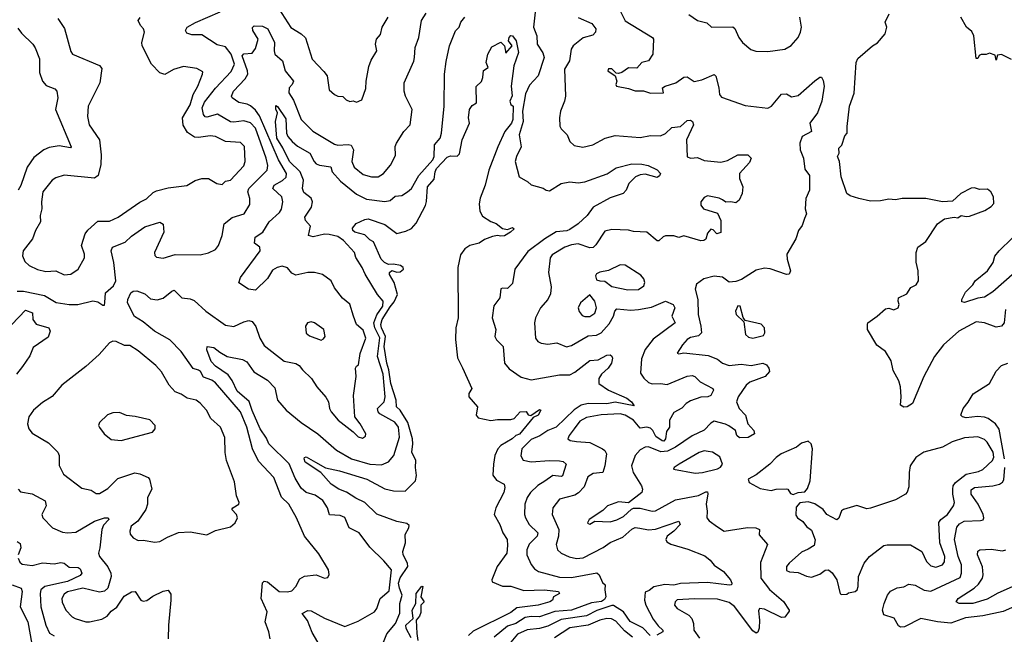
# Model space of a CAD drawing. Extents: x 1552294 to 1694791, y 811929 to 917222.
# Tile 53 of 256: x 1584500 to 1590363, y 841541 to 845200. Entities that reach past the tile are written whole.
import ezdxf

# ---------------------------------------------------------------- set-up
doc = ezdxf.new("R2010")
doc.units = 0

msp = doc.modelspace()

# ---------------------------------------------------------------- linework, layer by layer
at = {"layer": '0CON10XD'}
for points in [[(1584485, 843584.4), (1584523, 843583), (1584648.5, 843558.5), (1584717.1, 843517.1), (1584795, 843504.5), (1584845.3, 843504.7), (1584935, 843526.4), (1584965, 843520.6), (1584995, 843500), (1585005, 843500), (1585007.2, 843517.2), (1585011.1, 843575), (1585058.2, 843615), (1585072.8, 843645), (1585060.3, 843755), (1585045.4, 843825), (1585053.2, 843846.7), (1585127.5, 843875), (1585165, 843910.5), (1585245, 843966.2), (1585335, 843995.7), (1585355, 843982.5), (1585358.9, 843935), (1585302.7, 843815), (1585305.5, 843795.5), (1585315, 843787.1), (1585355, 843780.8), (1585425, 843801.8), (1585575, 843800.4), (1585625, 843812.2), (1585665, 843832), (1585684.5, 843855.5), (1585705.4, 843915), (1585718, 843985), (1585765, 844022), (1585835.9, 844044.1), (1585869.3, 844100.7), (1585869.5, 844135), (1585858.8, 844175), (1585864.6, 844195), (1585974, 844305), (1585977.9, 844332.1), (1585968, 844375), (1585903.6, 844553.6), (1585875, 844586.2), (1585835, 844597.6), (1585775, 844590), (1585755, 844592.9), (1585676.8, 844636.8), (1585615, 844619.6), (1585605, 844622.5), (1585595, 844636), (1585585.9, 844675), (1585600.1, 844709.9), (1585665, 844792.7), (1585758.6, 844891.4), (1585779.2, 844935), (1585759.3, 844995), (1585725, 845039.1), (1585675, 845050), (1585585, 845109.6), (1585525, 845109.4), (1585495, 845120), (1585488.2, 845135), (1585496.9, 845155), (1585546.2, 845183.8), (1585693.4, 845246.6)], [(1585905.9, 843374.1), (1585930.3, 843305), (1585955, 843259.6), (1586075, 843167.5), (1586145, 843153.5), (1586165, 843141.1), (1586184.7, 843114.7), (1586238, 843065), (1586268.6, 843015), (1586322.2, 842952.2), (1586339.4, 842925), (1586344.6, 842885), (1586353.6, 842865), (1586395.6, 842815), (1586486.5, 842746.5), (1586515, 842716), (1586540.7, 842709.3), (1586558.3, 842721.7), (1586561.2, 842735), (1586526.7, 842795), (1586494.7, 842835), (1586487.4, 842962.6), (1586502.5, 843075), (1586500, 843125), (1586505, 843137.5), (1586516.7, 843145), (1586527.7, 843212.3), (1586561.2, 843305), (1586545, 843352.5), (1586505, 843386.2), (1586487.5, 843435), (1586465, 843505.6), (1586422.9, 843542.9), (1586375, 843604.2), (1586354, 843645), (1586303.9, 843683.9), (1586255, 843694.1), (1586215.3, 843694.7), (1586145, 843678.6), (1586120.7, 843690.7), (1586093.7, 843723.7), (1586062.6, 843732.6), (1586032.5, 843725), (1586005, 843709.1), (1585975, 843659.2), (1585905, 843590), (1585862.5, 843595), (1585803.9, 843633.9), (1585813.8, 843665), (1585931.9, 843825), (1585929.2, 843845), (1585898.8, 843868.8), (1585902.2, 843905), (1585947.1, 843935), (1585985, 843996.4), (1586046.9, 844053.1), (1586058.3, 844071.7), (1586066.2, 844115), (1586060, 844145), (1586008.2, 844195), (1586015, 844215.9), (1586065, 844243.7), (1586087, 844263), (1586087.9, 844285), (1586040.1, 844365), (1585928.5, 844628.5), (1585905, 844661.4), (1585875, 844686.7), (1585855, 844696.7), (1585805, 844706.5), (1585765.6, 844735), (1585760.6, 844745), (1585773.8, 844775), (1585841.9, 844848.1), (1585859.1, 844875), (1585857.1, 844895), (1585824.2, 844985), (1585835, 844996.5), (1585885, 845000.8), (1585905, 845028), (1585920.8, 845085), (1585888.1, 845135), (1585887.1, 845152.9), (1585895.8, 845164.2), (1585945, 845161.8), (1585977.3, 845145), (1586016.8, 845065), (1586014.7, 845014.7), (1586019.5, 844995), (1586065.2, 844955.2), (1586080.4, 844895), (1586131.1, 844835), (1586122.2, 844815), (1586103.5, 844795), (1586102.8, 844765), (1586131.2, 844721.2), (1586175.8, 844605.8), (1586245, 844535.5), (1586375, 844458.1), (1586395, 844452.2), (1586455, 844458), (1586472.8, 844452.8), (1586487.3, 844425), (1586478.4, 844355), (1586492.2, 844322.2), (1586545, 844278.2), (1586595, 844263.8), (1586635, 844265.3), (1586665.7, 844284.3), (1586708.2, 844335), (1586738.3, 844391.7), (1586736.2, 844445), (1586743.1, 844465), (1586787.5, 844535), (1586825.4, 844575), (1586837.8, 844665), (1586796.4, 844745), (1586788.9, 844775), (1586789.5, 844825), (1586847.1, 844952.9), (1586851.3, 844975), (1586855.2, 845034.8), (1586876.1, 845095), (1586891.5, 845195), (1586921.1, 845238.9)], [(1586043.1, 845265), (1586113.5, 845153.5), (1586175.3, 845115.3), (1586201.5, 845091.5), (1586242.2, 844965), (1586311.5, 844891.5), (1586331.4, 844865), (1586343.2, 844783.2), (1586374.6, 844754.6), (1586395, 844745.7), (1586425, 844743.3), (1586443.6, 844723.6), (1586465, 844712.5), (1586485, 844717.5), (1586505, 844710), (1586536.4, 844723.6), (1586560.3, 844789.7), (1586562.2, 844835), (1586578.1, 844921.9), (1586591.8, 844958.2), (1586625.7, 845015), (1586619.4, 845055), (1586625, 845083.3), (1586647.9, 845112.1), (1586658.5, 845155), (1586693.3, 845215)], [(1587569.6, 845245), (1587559.2, 845155), (1587580, 845105), (1587580.8, 845055), (1587615, 845002.5), (1587621.9, 844975), (1587587.5, 844865), (1587535, 844810.5), (1587511.2, 844758.8), (1587493, 844655), (1587498.3, 844595), (1587474.4, 844515), (1587486.5, 844443.5), (1587457.1, 844385), (1587450.8, 844355), (1587474.6, 844264.6), (1587525.5, 844235.5), (1587545, 844217.5), (1587617.5, 844197.5), (1587634.5, 844184.5), (1587655, 844180.5), (1587724.7, 844225.3), (1587775, 844234.6), (1587825, 844229.7), (1587865, 844234.2), (1587997, 844283), (1588050.9, 844319.1), (1588145, 844341.2), (1588205, 844339.7), (1588241.1, 844331.1), (1588296.4, 844306.4), (1588315.8, 844285), (1588309.6, 844270.4), (1588295, 844260.9), (1588225, 844280.8), (1588195, 844277.2), (1588166.7, 844265), (1588126, 844225), (1588110.8, 844185), (1588094, 844165), (1588015, 844139.2), (1587914.3, 844085), (1587879.5, 844035), (1587824.3, 843985), (1587775, 843950.9), (1587756.8, 843943.3), (1587695, 843936.5), (1587625.8, 843895.8), (1587525, 843820.5), (1587448.9, 843715), (1587435, 843628.8), (1587405, 843600), (1587375, 843602.5), (1587365, 843597.5), (1587358, 843545), (1587323.5, 843496.5), (1587313.2, 843425), (1587334.6, 843355), (1587330, 843315), (1587339.5, 843295), (1587378.1, 843255), (1587386.7, 843155), (1587415, 843121.9), (1587485, 843072.7), (1587545, 843055.4), (1587715, 843086.3), (1587775, 843086.5), (1587805, 843101.7), (1587895, 843172.1), (1587945, 843175.6), (1587995, 843203.1), (1588015, 843204.3), (1588026.6, 843196.6), (1588030, 843185), (1588023.5, 843155), (1588004.2, 843125.8), (1587965, 843090.5), (1587947.7, 843065), (1587948.2, 843035), (1588005, 842993.8), (1588115, 842946.8), (1588143.3, 842925), (1588158.3, 842901.7), (1588045, 842923.4), (1587995, 842912.9), (1587885, 842914.5), (1587843.8, 842906.2), (1587801.7, 842878.3), (1587695, 842774.7), (1587645, 842755.2), (1587596.6, 842723.4), (1587545, 842700.5), (1587490.8, 842645), (1587482.9, 842602.9), (1587498.6, 842578.6), (1587545, 842568.2), (1587655, 842576.7), (1587715, 842573.8), (1587735, 842570.6), (1587754, 842555), (1587732.5, 842485), (1587725, 842481.2), (1587675, 842487.1), (1587627.5, 842452.5), (1587585, 842427.5), (1587542.3, 842385), (1587521.1, 842355), (1587508, 842315), (1587506.2, 842255), (1587511.2, 842235), (1587534.4, 842195), (1587584.6, 842144.6), (1587581.5, 842125), (1587532.9, 842077.1), (1587519.3, 842045), (1587520, 842015), (1587546, 841956), (1587565, 841931.1), (1587590, 841915), (1587715, 841881.2), (1587785, 841879), (1587937.3, 841907.3), (1587950, 841895), (1587969.9, 841849.9), (1587986.5, 841835), (1587983.9, 841805), (1587990, 841765), (1587982.4, 841747.5), (1587965, 841737.2), (1587905, 841729), (1587785, 841685.1), (1587686.5, 841676.5), (1587595, 841645.8), (1587545, 841648), (1587509.2, 841640.8), (1587455, 841606.4), (1587405, 841588.7), (1587325, 841523.2)], [(1588069.1, 845265), (1588105, 845193.3), (1588268, 845095), (1588272.9, 845085), (1588270, 844995), (1588245, 844955.8), (1588205, 844944.4), (1588175, 844910.6), (1588125, 844914.4), (1588085, 844886.4), (1588065, 844880), (1588051.7, 844881.7), (1588025, 844908.1), (1588005, 844907.5), (1588001.2, 844895), (1588046.1, 844866.1), (1588056.2, 844835), (1588050, 844815), (1588053.9, 844803.9), (1588125, 844791.4), (1588165, 844776.9), (1588215, 844776.2), (1588255, 844762), (1588332.5, 844765), (1588327.5, 844795), (1588342.5, 844805), (1588405.9, 844824.1), (1588455, 844858.9), (1588475, 844859.2), (1588515, 844832.5), (1588561.7, 844841.7), (1588635, 844874), (1588644.4, 844864.4), (1588663.3, 844795), (1588666.9, 844755), (1588679.1, 844739.1), (1588818.8, 844688.8), (1588954.1, 844674.1), (1588975.8, 844685), (1589035, 844757.1), (1589065, 844759.4), (1589095, 844741.8), (1589135, 844748.8), (1589235, 844837.1), (1589265, 844857.5), (1589275, 844857.5), (1589285, 844837.5), (1589289.2, 844805), (1589277.1, 844715), (1589250.4, 844645), (1589203.8, 844585), (1589213.8, 844535), (1589159.2, 844505), (1589144.2, 844465), (1589148, 844425), (1589166.2, 844375), (1589175, 844310), (1589203, 844273), (1589202.5, 844185), (1589181.2, 844135), (1589176.2, 844075), (1589185.8, 844045), (1589172.6, 844017.4), (1589159.2, 843975), (1589137.1, 843945), (1589121.2, 843895), (1589067.5, 843805), (1589068.9, 843775), (1589089.2, 843705), (1589082.5, 843685), (1589065, 843682.5), (1588967.8, 843717.8), (1588935, 843721.1), (1588885, 843708.9), (1588796.9, 843653.1), (1588765, 843640.5), (1588725, 843637.8), (1588685, 843666.7), (1588635, 843673.1), (1588573.4, 843656.6), (1588529.5, 843625), (1588522.7, 843595), (1588538, 843535), (1588539.1, 843445), (1588556.5, 843375), (1588559.5, 843335), (1588542.7, 843317.3), (1588495, 843307.7), (1588475, 843296.4), (1588446.4, 843265), (1588413.9, 843213.9), (1588425, 843210), (1588455, 843217.8), (1588600.2, 843200.2), (1588655, 843179.5), (1588685, 843156.2), (1588725, 843141.1), (1588795, 843150), (1588855, 843140.9), (1588925, 843154.4), (1588946.2, 843145), (1588961.2, 843125), (1588963.8, 843105), (1588939.2, 843075), (1588848.2, 843041.8), (1588824.6, 843025), (1588778.2, 842955), (1588767.9, 842925), (1588784.7, 842884.7), (1588822.1, 842845), (1588836.4, 842795), (1588871.5, 842755), (1588876, 842735), (1588838.1, 842711.9), (1588785, 842711.1), (1588769.4, 842725), (1588762.5, 842755), (1588722.5, 842782.5), (1588703, 842793), (1588635, 842810), (1588615, 842797.8), (1588575, 842756.9), (1588505, 842723.5), (1588404.7, 842655), (1588357.9, 842632.1), (1588316.9, 842626.9), (1588245, 842656.6), (1588224.7, 842655.3), (1588195, 842639.1), (1588165, 842605.7), (1588142.9, 842545), (1588152.7, 842505), (1588203.1, 842425), (1588208.9, 842405), (1588204.2, 842385), (1588125.8, 842324.2), (1588065, 842329.2), (1588000, 842305), (1587972.2, 842277.8), (1587890, 842225), (1587880, 842205), (1587885, 842200), (1587895, 842197.5), (1587925, 842213.8), (1588015, 842211.5), (1588055, 842221.8), (1588095, 842242.3), (1588142.9, 842287.1), (1588155, 842292), (1588195, 842292), (1588265, 842273.9), (1588285, 842275.4), (1588405, 842340.9), (1588542.2, 842367.8), (1588585, 842390), (1588595, 842388.8), (1588596.7, 842376.7), (1588586.8, 842315), (1588593.5, 842275), (1588591.9, 842235), (1588606.2, 842216.2), (1588655, 842180.8), (1588695, 842155.6), (1588833.1, 842176.9), (1588883.3, 842175), (1588904.4, 842165), (1588902.9, 842132.9), (1588953.3, 842075), (1588910.8, 841969.2), (1588912.2, 841875), (1588965, 841808.8), (1589046.9, 841736.9), (1589082.5, 841685), (1589081.7, 841678.3), (1589056.2, 841643.8), (1589035, 841640.6), (1588935, 841691.5), (1588905.5, 841694.5), (1588898.7, 841681.3), (1588905.3, 841625.3), (1588902.5, 841577.5), (1588895.3, 841554.7), (1588885, 841547.1), (1588865, 841561.5), (1588756.8, 841706.8), (1588725, 841731.1), (1588655, 841751), (1588517.2, 841752.8), (1588415, 841745.5), (1588402.5, 841735), (1588398, 841715), (1588413.8, 841695), (1588484, 841655), (1588501.9, 841635), (1588511.4, 841605), (1588513.3, 841565), (1588548, 841518)], [(1588485, 845230.8), (1588536.7, 845195), (1588591.2, 845181.2), (1588620, 845155), (1588746.8, 845156.8), (1588757.6, 845147.6), (1588782.5, 845095), (1588804.3, 845064.3), (1588853.4, 845023.4), (1588882.4, 845012.4), (1588955, 845010.6), (1589055, 845024.5), (1589092.7, 845047.3), (1589135.8, 845095), (1589149.4, 845125), (1589154.3, 845155), (1589144.4, 845215)], [(1590370, 843475), (1590361.2, 843395), (1590345.3, 843374.7), (1590315, 843370.4), (1590245, 843395.3), (1590195, 843400.4), (1590091.4, 843345), (1590001.1, 843265), (1589947.5, 843195), (1589883.9, 843076.1), (1589816, 842915), (1589785, 842896.2), (1589765, 842894.3), (1589744.2, 842905), (1589748.9, 842955), (1589744.4, 843015), (1589735, 843050), (1589701.7, 843111.7), (1589689.8, 843169.8), (1589655, 843224), (1589603.4, 843263.4), (1589547.5, 843355), (1589547.5, 843385), (1589550, 843395), (1589605.8, 843434.2), (1589655, 843478.8), (1589675, 843483.3), (1589705, 843473.8), (1589730, 843485), (1589736, 843505), (1589730, 843525), (1589732.5, 843545), (1589781.7, 843568.3), (1589806.7, 843605), (1589837.4, 843622.6), (1589852.5, 843645), (1589850.5, 843705), (1589837, 843757), (1589837.1, 843815), (1589848, 843845), (1589895, 843880), (1589964.4, 843985.6), (1590006.1, 844013.9), (1590065, 844023.8), (1590085, 844021.2), (1590106.4, 844033.6), (1590135, 844027.5), (1590155, 844031.1), (1590246, 844065), (1590285, 844087.1), (1590299.4, 844105), (1590298, 844145), (1590282.5, 844175), (1590261.7, 844191.7), (1590215, 844190), (1590185, 844198.8), (1590165, 844196.9), (1590103.1, 844165), (1590055, 844120), (1589995, 844116.7), (1589895, 844135.8), (1589755, 844136.6), (1589715, 844127.7), (1589675, 844131.6), (1589625, 844121.5), (1589565, 844120), (1589496.7, 844135), (1589445, 844151.9), (1589424.2, 844165), (1589392, 844265), (1589381.2, 844355), (1589370, 844385), (1589380, 844405), (1589377.5, 844435), (1589395, 844452.5), (1589412.3, 844507.7), (1589426.7, 844525), (1589426, 844565), (1589440.8, 844685), (1589467.7, 844762.3), (1589480.8, 844945), (1589491.2, 844968.8), (1589577.5, 845045), (1589607.7, 845062.3), (1589653.3, 845115), (1589663.3, 845155), (1589653.3, 845185), (1589676.7, 845235)], [(1584726.4, 845206.4), (1584767.7, 845147.7), (1584805, 845010), (1584814, 844994), (1584975, 844927.5), (1584989.3, 844909.2), (1584976.4, 844823.6), (1584908, 844685), (1584904.4, 844624.4), (1584913.1, 844575), (1584975.4, 844485.4), (1584985.9, 844395), (1584982.1, 844337.9), (1584966.6, 844273.4), (1584945, 844256.8), (1584765, 844273.6), (1584715, 844258.9), (1584692.9, 844245), (1584638.1, 844175), (1584630, 844115), (1584632.5, 844075), (1584622.5, 844035), (1584623.5, 843996.5), (1584594.5, 843945), (1584575.6, 843895), (1584521.4, 843825), (1584516, 843795), (1584529.7, 843759.7), (1584556.8, 843736.8), (1584605, 843712.7), (1584655, 843701.5), (1584714.5, 843704.5), (1584765, 843681.9), (1584805, 843684.4), (1584847.5, 843715), (1584885, 843783.3), (1584885.6, 843805), (1584867.1, 843855), (1584890, 843925), (1584905, 843946.9), (1584965, 844000), (1585035, 844000), (1585086.5, 844023.5), (1585215.6, 844114.4), (1585255, 844134.3), (1585295, 844171.1), (1585315, 844180.9), (1585385, 844198.5), (1585495, 844212.9), (1585545, 844243.6), (1585585, 844255.4), (1585625, 844254.4), (1585674.2, 844224.2), (1585705, 844219.2), (1585725, 844238), (1585755, 844244.5), (1585835, 844330.8), (1585842.7, 844355), (1585839.5, 844445), (1585815, 844468.5), (1585725, 844475.9), (1585665, 844505.3), (1585635, 844508.4), (1585565, 844498.7), (1585540.9, 844500.9), (1585498.8, 844528.8), (1585473.1, 844573.1), (1585469.6, 844615), (1585515, 844694.2), (1585532, 844755), (1585561.2, 844805), (1585589.2, 844875), (1585589.5, 844889.5), (1585555, 844909.2), (1585475, 844920.8), (1585415, 844902.9), (1585365, 844873.1), (1585335, 844884.3), (1585285.4, 844935.4), (1585228.6, 845045), (1585226.7, 845065), (1585243.6, 845125), (1585236.5, 845145), (1585220, 845165), (1585205.7, 845195), (1585216.4, 845213.6)], [(1586630.2, 842885), (1586670.9, 842925), (1586676.7, 842955), (1586665, 843090), (1586630.3, 843195), (1586645, 843305.6), (1586613.8, 843365), (1586608.4, 843395), (1586627.2, 843442.8), (1586662.3, 843495), (1586663.6, 843523.6), (1586630, 843565), (1586556.2, 843685), (1586538.9, 843725), (1586500.5, 843785), (1586492.9, 843815), (1586427.9, 843885), (1586395, 843909.7), (1586341.7, 843921.7), (1586315, 843922.8), (1586246.7, 843906.7), (1586219.2, 843915), (1586231.2, 843971.2), (1586201.8, 844005), (1586197.6, 844025), (1586237.4, 844085), (1586244.1, 844115), (1586235, 844137.5), (1586192.3, 844172.3), (1586182.9, 844195), (1586189, 844245), (1586170.2, 844295), (1586106.8, 844355), (1586067.2, 844437.2), (1586030.1, 844495), (1586023.1, 844595), (1586035.7, 844645.7), (1586025, 844666.7), (1586025, 844690), (1586035, 844684), (1586085, 844609.2), (1586088.6, 844525), (1586096.7, 844505), (1586121.6, 844475), (1586155, 844446.7), (1586228.2, 844405), (1586253.1, 844355), (1586265, 844342.6), (1586285, 844334.4), (1586353.1, 844325), (1586360.3, 844295), (1586409.3, 844239.3), (1586505, 844161.5), (1586565, 844132.5), (1586675, 844117.9), (1586705, 844123.5), (1586735, 844148.9), (1586775, 844154.4), (1586810, 844175), (1586832.2, 844195), (1586877, 844273), (1586959.1, 844365), (1586968.5, 844385), (1586970, 844455), (1587003.3, 844495), (1587011.1, 844525), (1587028.2, 844685), (1587029.7, 844875), (1587038.7, 844951.3), (1587059.1, 845045), (1587095.3, 845134.7), (1587115.8, 845155), (1587127.5, 845185), (1587149.6, 845215)], [(1587825, 845213.8), (1587907.6, 845177.6), (1587930.8, 845145), (1587928, 845125), (1587912.3, 845107.7), (1587855, 845092.9), (1587795.4, 845044.6), (1587783.6, 845025), (1587774.4, 844955), (1587744.2, 844905), (1587748.9, 844745), (1587744.4, 844715), (1587720.4, 844655), (1587714.6, 844615), (1587716.8, 844566.8), (1587725, 844550), (1587759.2, 844515), (1587776, 844475), (1587800.7, 844450.7), (1587852.1, 844442.1), (1587913.3, 844455), (1587985.3, 844494.7), (1588045, 844510), (1588195, 844498.2), (1588255, 844510.4), (1588315, 844508.1), (1588345, 844523.5), (1588382.2, 844557.8), (1588435, 844563.3), (1588475, 844599.2), (1588495, 844602), (1588506, 844595), (1588511.1, 844575), (1588471.1, 844485), (1588475, 844384), (1588495.8, 844375.8), (1588535, 844379.5), (1588575, 844362.5), (1588675, 844352.9), (1588715, 844362.7), (1588775, 844395.5), (1588835, 844395.8), (1588855.8, 844375.8), (1588845, 844349.2), (1588785.4, 844285), (1588785.3, 844255.3), (1588806.5, 844205), (1588800.9, 844165), (1588784.6, 844125.4), (1588765, 844110), (1588735, 844115.6), (1588705, 844112.9), (1588685, 844126.7), (1588665, 844138.1), (1588595, 844150.8), (1588575, 844141.2), (1588556, 844115), (1588556.1, 844096.1), (1588572.5, 844075), (1588655, 844047.5), (1588674, 844005), (1588675, 843934), (1588650, 843925), (1588629.3, 843949.3), (1588615, 843952.5), (1588595, 843930), (1588586.1, 843893.9), (1588573.9, 843886.1), (1588555, 843884.2), (1588455, 843913.3), (1588425, 843903.3), (1588395, 843913.3), (1588345, 843913.3), (1588331.7, 843908.3), (1588306.2, 843883.8), (1588296.4, 843883.6), (1588235, 843935.6), (1588155, 843939.2), (1588125, 843948), (1588025, 843951.5), (1587985, 843940.6), (1587931.2, 843858.8), (1587915, 843843.1), (1587895, 843842.5), (1587825, 843866.7), (1587785, 843860), (1587745.5, 843845), (1587670, 843800), (1587657.6, 843782.4), (1587649.5, 843695), (1587665, 843610), (1587661.4, 843568.6)], [(1590405, 844962.5), (1590345, 844992.5), (1590321.7, 844988.3), (1590315, 844960), (1590308.3, 844988.3), (1590275, 845000), (1590255, 844992.5), (1590225, 844992.5), (1590213.3, 844986.7), (1590205, 844970), (1590195, 844970), (1590181.8, 845105), (1590168.9, 845128.9), (1590138, 845155), (1590104, 845215)], [(1584489.5, 845150.5), (1584509.8, 845119.8), (1584577.5, 845055), (1584592.7, 845032.7), (1584617.6, 844967.6), (1584617.7, 844885), (1584635, 844834.2), (1584657.8, 844807.8), (1584709.1, 844789.1), (1584721.1, 844775), (1584726.5, 844735), (1584713.5, 844665), (1584807.3, 844442.7), (1584803, 844437), (1584735, 844448.6), (1584675, 844440), (1584644.1, 844425.9), (1584585, 844380), (1584545, 844323.1), (1584507, 844213), (1584491.4, 844185)], [(1586657.9, 841475), (1586685.7, 841544.3), (1586737.8, 841605), (1586763.5, 841666.5), (1586763.5, 841725), (1586776.9, 841775), (1586760.7, 841815), (1586755.9, 841845), (1586765, 841877.4), (1586810.1, 841945), (1586808.8, 841965), (1586782.9, 842015), (1586780.3, 842035), (1586797.6, 842085), (1586795.3, 842134.7), (1586816.9, 842175), (1586818.1, 842188.1), (1586805, 842201.2), (1586745, 842212.3), (1586627.2, 842257.2), (1586555, 842326.2), (1586501.3, 842351.3), (1586445, 842387.7), (1586400, 842405), (1586355, 842434.5), (1586292.2, 842505), (1586200.6, 842565), (1586194.2, 842585.8), (1586195.8, 842594.2), (1586205, 842598.6), (1586262, 842565), (1586321.7, 842531.7), (1586405, 842515.3), (1586567.5, 842465), (1586675, 842407.3), (1586725, 842394.8), (1586795, 842393.9), (1586856.3, 842455), (1586863.3, 842486.7), (1586855.8, 842535), (1586858.1, 842575), (1586835.6, 842625), (1586841.8, 842675), (1586838.4, 842705), (1586811.7, 842801.7), (1586765, 842874.8), (1586744.2, 842895), (1586741.8, 842935), (1586710.3, 843035), (1586698.5, 843115), (1586685.4, 843155), (1586670.1, 843255), (1586677.6, 843315), (1586654.4, 843365.6), (1586649.6, 843385), (1586657.5, 843415), (1586705, 843490.8), (1586730.4, 843519.6), (1586749, 843565), (1586730, 843635), (1586702.4, 843682.4), (1586701.6, 843695), (1586715, 843706.8), (1586745, 843696.9), (1586765, 843700), (1586785.8, 843714.2), (1586783.8, 843725), (1586766.4, 843736.4), (1586725, 843745.3), (1586695, 843743.1), (1586671.6, 843755), (1586653, 843775), (1586606.7, 843876.7), (1586585, 843889.1), (1586555, 843919.2), (1586495, 843935.5), (1586482.7, 843945), (1586480.7, 843959.3), (1586503.9, 843986.1), (1586555, 844010.8), (1586575, 844014.2), (1586675, 843980.8), (1586745, 843926.7), (1586799.3, 843940.7), (1586832, 843958), (1586860.5, 843989.5), (1586915.5, 844094.5), (1586922.3, 844117.7), (1586927.9, 844205), (1586968.3, 844251.7), (1586973.4, 844293.4), (1586982.7, 844315), (1587045, 844381.2), (1587065, 844389.7), (1587105, 844388), (1587119, 844401), (1587134.4, 844485), (1587177.5, 844585), (1587172.5, 844615), (1587177.5, 844665), (1587195, 844690), (1587220, 844705), (1587218.3, 844801.7), (1587248.8, 844831.2), (1587257.5, 844855), (1587261.7, 844898.3), (1587290, 844915), (1587277.5, 844945), (1587286.7, 844995), (1587310.7, 845039.3), (1587365, 845066.7), (1587387.5, 845045), (1587395, 845000), (1587431.4, 845045), (1587411.4, 845075), (1587415.4, 845095), (1587425, 845106.1), (1587435, 845103.8), (1587455.6, 845075), (1587470, 845005), (1587443, 844925), (1587425.6, 844805), (1587432.3, 844747.7), (1587418.5, 844715), (1587425, 844696), (1587437.5, 844685), (1587436.1, 844605), (1587428.1, 844585), (1587389.4, 844535), (1587346.4, 844443.6), (1587292.9, 844305), (1587271.5, 844215), (1587242.4, 844137.6), (1587236.1, 844103.9), (1587240.5, 844060.5), (1587255, 844031.4), (1587305, 843998.6), (1587336.4, 843986.4), (1587375, 843958), (1587405, 843952), (1587435, 843963.3), (1587443.3, 843955), (1587423.3, 843935), (1587385.9, 843914.1), (1587365, 843910.5), (1587345, 843916), (1587315, 843909.2), (1587268.5, 843891.5), (1587235, 843869.2), (1587180, 843855), (1587150, 843835), (1587125, 843800), (1587108, 843725), (1587109.8, 843425), (1587097.1, 843365), (1587095.3, 843295.3), (1587107.1, 843187.1), (1587136.9, 843126.9), (1587191.2, 843005), (1587174.3, 842975.7), (1587174.2, 842955), (1587226.3, 842896.3), (1587218.2, 842845), (1587229.4, 842829.4), (1587305, 842813.1), (1587345, 842820.8), (1587425, 842819.2), (1587443.3, 842825), (1587480, 842865), (1587515, 842866.7), (1587527, 842847), (1587543, 842843), (1587595, 842880), (1587602.5, 842875), (1587586.7, 842845), (1587557.3, 842832.7), (1587476.4, 842733.6), (1587454.6, 842725.4), (1587431.9, 842705), (1587364.8, 842665.2), (1587347.5, 842645), (1587330, 842605), (1587320.6, 842555), (1587317.6, 842487.6), (1587339.7, 842459.7), (1587384.2, 842434.2), (1587389.4, 842415), (1587383.6, 842385), (1587335.5, 842295), (1587324.6, 842255), (1587359.3, 842195), (1587376.6, 842145), (1587402.2, 842105), (1587405, 842070), (1587400.6, 842025), (1587342.7, 841945), (1587311.1, 841865), (1587312.6, 841852.6), (1587375, 841828.2), (1587425, 841828), (1587502.4, 841802.4), (1587625, 841806.2), (1587707.5, 841795), (1587713.8, 841785), (1587677.5, 841765), (1587673.3, 841745), (1587656.7, 841735), (1587586.2, 841715), (1587460.5, 841699.5), (1587425, 841671.6), (1587199.9, 841560.1), (1587172.9, 841535)], [(1590425, 843695.7), (1590295, 843579.4), (1590245, 843547.5), (1590205, 843542.5), (1590126, 843516), (1590110.5, 843520.5), (1590109.2, 843535), (1590131.5, 843578.5), (1590175, 843621.2), (1590188.6, 843645), (1590261.9, 843705), (1590296.7, 843755), (1590306.9, 843793.1), (1590331.4, 843825), (1590410.1, 843899.9)], [(1588121.9, 843591.9), (1588185, 843594.7), (1588216.8, 843615), (1588222.3, 843635), (1588217.2, 843657.2), (1588198.5, 843678.5), (1588105, 843739.1), (1588075, 843740), (1588005, 843707.1), (1587955, 843697.7), (1587935, 843686.2), (1587928.2, 843675), (1587935, 843652.2), (1587954.6, 843644.6), (1587985, 843644.4), (1588025, 843612.1), (1588121.9, 843591.9)], [(1585990.8, 841515), (1585984.3, 841555), (1585960.6, 841615), (1585973.1, 841675), (1585936.9, 841755), (1585945, 841846.7), (1585955, 841858), (1585975, 841852.9), (1586045, 841796.6), (1586095, 841793.1), (1586119.9, 841800.1), (1586143.8, 841825), (1586168.4, 841871.6), (1586195, 841886.5), (1586264.3, 841894.3), (1586315, 841876.2), (1586335, 841880), (1586343.6, 841896.4), (1586338.8, 841925), (1586280.7, 842020.7), (1586196.3, 842126.3), (1586149.1, 842235), (1586103.1, 842315), (1586058.1, 842358.1), (1586012.2, 842475), (1585922.6, 842572.6), (1585886.9, 842645), (1585852.9, 842775), (1585815.2, 842865), (1585665, 843038.2), (1585643.4, 843053.4), (1585595, 843072.5), (1585576.1, 843106.1), (1585565, 843114.6), (1585532.6, 843122.6), (1585461.5, 843225), (1585393.4, 843293.4), (1585302.2, 843345), (1585235, 843401.6), (1585182.8, 843432.8), (1585141.2, 843515), (1585143.1, 843535), (1585161.1, 843575), (1585175, 843584.1), (1585198, 843585), (1585245, 843567.9), (1585278.7, 843538.7), (1585318.1, 843531.9), (1585355, 843543.2), (1585405, 843584.3), (1585419.7, 843589.7), (1585464.7, 843544.7), (1585515, 843538.9), (1585538.3, 843528.3), (1585607.5, 843465), (1585725, 843381.4), (1585775, 843373.1), (1585835, 843402.2), (1585865, 843409.5), (1585885, 843404.3), (1585905.9, 843374.1)], [(1587661.4, 843568.6), (1587645.5, 843535), (1587600.6, 843485), (1587572.2, 843425), (1587564.5, 843395), (1587571.8, 843305), (1587585.2, 843285.2), (1587605, 843274), (1587645, 843268.2), (1587697.3, 843277.3), (1587755, 843253.3), (1587785, 843260), (1587885, 843317.9), (1587935, 843321.2), (1587963.2, 843336.8), (1588010.7, 843389.3), (1588035.5, 843434.5), (1588043.8, 843465), (1588055, 843477.8), (1588139.5, 843470.5), (1588185, 843473.9), (1588261.6, 843488.4), (1588345, 843525.4), (1588390, 843505), (1588400, 843485), (1588383.8, 843435), (1588402.1, 843395), (1588271.9, 843298.1), (1588223.7, 843236.3), (1588201.8, 843181.8), (1588196.4, 843095), (1588215.4, 843065.4), (1588245, 843040.4), (1588265, 843032.3), (1588315, 843035.2), (1588355, 843029), (1588475, 843077.5), (1588505, 843081.8), (1588520.8, 843075), (1588550.8, 843045), (1588627.5, 843005), (1588631.4, 842995), (1588615, 842962.5), (1588597.5, 842955), (1588555, 842952), (1588495, 842931.8), (1588468.1, 842915), (1588442.3, 842887.7), (1588395, 842862.5), (1588369.4, 842815), (1588368.9, 842775), (1588352.1, 842747.9), (1588345.9, 842705), (1588335, 842691.8), (1588325, 842692.5), (1588287.8, 842717.8), (1588269, 842755), (1588255, 842767.5), (1588235, 842774.7), (1588195, 842768.2), (1588154.6, 842815), (1588105, 842845.8), (1588075, 842854.1), (1587961.8, 842848.2), (1587875, 842832.5), (1587835, 842809.2), (1587800.8, 842765), (1587770.9, 842725), (1587764.4, 842704.4), (1587776.7, 842695), (1587815, 842688.2), (1587895, 842683.9), (1587971.1, 842645), (1587984.4, 842635), (1587993.3, 842615), (1587984.4, 842545), (1587972, 842505), (1587915, 842498.5), (1587882.2, 842477.8), (1587860.1, 842419.9), (1587827.6, 842382.4), (1587805, 842369.7), (1587715, 842345.4), (1587675.3, 842294.7), (1587670, 842255), (1587710.6, 842165), (1587707.3, 842125), (1587693.6, 842075), (1587701.9, 842045), (1587725, 842023.5), (1587771.7, 842001.7), (1587815, 841992.4), (1587855, 841995.8), (1587975, 842057.8), (1588015, 842087.1), (1588091.4, 842118.6), (1588145, 842168), (1588165, 842176.5), (1588192.7, 842172.7), (1588245, 842162.7), (1588285, 842166.2), (1588425.3, 842215.3), (1588432.4, 842195), (1588395.4, 842154.6), (1588355.5, 842125), (1588346.9, 842105), (1588352.5, 842092.5), (1588376.9, 842076.9), (1588478.8, 842048.8), (1588578.6, 842008.6), (1588612.1, 841982.1), (1588635, 841952.3), (1588691.2, 841915), (1588732.5, 841865), (1588741.2, 841845), (1588737.5, 841835), (1588726.7, 841833.3), (1588595, 841848.9), (1588435, 841842.6), (1588395, 841834.3), (1588342.2, 841837.8), (1588275, 841823.2), (1588248.4, 841801.6), (1588225, 841792.5), (1588219.8, 841745), (1588227.9, 841715), (1588271.2, 841631.2), (1588301.6, 841591.6), (1588328.6, 841565), (1588329.2, 841555), (1588293.4, 841536.6)], [(1587865, 843432.9), (1587895, 843433.6), (1587925, 843452.9), (1587935.4, 843485), (1587925, 843524), (1587895, 843561.2), (1587838.6, 843515), (1587825.8, 843485), (1587832.1, 843462.1), (1587849.7, 843439.7), (1587865, 843432.9)], [(1584453.5, 843385), (1584535, 843471.1), (1584576.4, 843455), (1584577.3, 843415), (1584598.4, 843388.4), (1584672.9, 843365), (1584681.1, 843345), (1584670, 843310), (1584580.6, 843249.4), (1584560.3, 843199.7), (1584516.9, 843135), (1584480.5, 843089.5)], [(1588865, 843304.3), (1588929.1, 843320.9), (1588936.7, 843335), (1588935, 843365.7), (1588915, 843387.3), (1588820, 843410), (1588807.5, 843427.5), (1588790, 843495), (1588775, 843495.7), (1588762, 843465), (1588763.3, 843455), (1588766.7, 843445), (1588811.7, 843401.7), (1588822.5, 843325), (1588839.3, 843309.3), (1588865, 843304.3)], [(1586295, 843292.9), (1586309.7, 843300.3), (1586318.1, 843315), (1586310.8, 843355), (1586255, 843395.8), (1586235, 843401.2), (1586214.2, 843395.8), (1586202, 843375), (1586205, 843333.8), (1586225, 843318.6), (1586295, 843292.9)], [(1585305, 842089.2), (1585335, 842094), (1585379.7, 842120.3), (1585445, 842147.5), (1585515, 842151.2), (1585615, 842133.3), (1585665, 842160), (1585755, 842180), (1585782.5, 842205), (1585796.2, 842235), (1585791.2, 842255), (1585763.8, 842285), (1585770, 842295), (1585803.8, 842315), (1585805.9, 842325.9), (1585790, 842365), (1585778.3, 842448.3), (1585730.6, 842575), (1585723.4, 842623.4), (1585721.9, 842711.9), (1585695.6, 842775), (1585638.1, 842825), (1585611.4, 842875), (1585575, 842917.1), (1585551.2, 842935), (1585496.3, 842946.3), (1585461.6, 842971.6), (1585425, 842985.5), (1585390, 843025), (1585343.8, 843103.8), (1585311.4, 843141.4), (1585205, 843229.4), (1585155, 843261.2), (1585140.7, 843260.7), (1585125, 843260), (1585074.4, 843284.4), (1585055, 843285.6), (1585033.8, 843276.2), (1584973.2, 843206.8), (1584894, 843135), (1584750, 843025), (1584693.9, 842956.1), (1584635, 842921.4), (1584582.9, 842875), (1584554.4, 842835), (1584547.1, 842795), (1584554.6, 842764.6), (1584575, 842739.2), (1584670.7, 842680.7), (1584728, 842625), (1584735.7, 842605.7), (1584735.7, 842545.7), (1584760, 842495), (1584870.6, 842410.6), (1584925, 842399.2), (1584955, 842379.2), (1584975, 842379.2), (1585025, 842408.6), (1585085, 842469.1), (1585185, 842501.8), (1585215, 842497.3), (1585264.2, 842475), (1585273.3, 842465), (1585287.1, 842405), (1585261.4, 842355), (1585260, 842315), (1585250.6, 842285), (1585203.3, 842215), (1585164.3, 842185), (1585155.8, 842155), (1585157.7, 842137.7), (1585175, 842116.2), (1585205, 842100), (1585235, 842101.2), (1585305, 842089.2)], [(1586274.6, 841495), (1586241.4, 841551.4), (1586212.8, 841622.8), (1586181.2, 841665), (1586215, 841682.2), (1586235, 841681.8), (1586315, 841637.1), (1586435, 841588.1), (1586515, 841619.2), (1586612.5, 841675), (1586626.9, 841695), (1586645.8, 841755), (1586699.1, 841800.9), (1586714.3, 841924.3), (1586668.9, 841978.9), (1586585, 842060), (1586520.8, 842145), (1586462.5, 842175), (1586435.9, 842235.9), (1586407.6, 842247.6), (1586345, 842252.2), (1586332.2, 842295), (1586305, 842336.9), (1586259.4, 842369.4), (1586205, 842384.7), (1586175, 842411.1), (1586140.5, 842470.5), (1586105, 842556.2), (1585983.8, 842675), (1585969.7, 842709.7), (1585932, 842765), (1585883.2, 842873.2), (1585867.2, 842927.2), (1585795, 842987.7), (1585765, 843051.9), (1585741.6, 843085), (1585665, 843138.1), (1585641, 843165), (1585614.6, 843235), (1585615.9, 843254.1), (1585655, 843248.1), (1585690.7, 843220.7), (1585735.2, 843195.2), (1585826.5, 843176.5), (1585853.3, 843163.3), (1585893.3, 843103.3), (1585975, 843054.5), (1586018.8, 843008.8), (1586035.5, 842935), (1586087.3, 842875), (1586175, 842801.1), (1586274.7, 842734.7), (1586386.5, 842636.5), (1586475, 842586.2), (1586585, 842553.7), (1586655, 842550.4), (1586695, 842567.8), (1586727.3, 842605), (1586761.5, 842715), (1586756.1, 842775), (1586733.3, 842805), (1586643.7, 842853.7), (1586633.9, 842865), (1586630.2, 842885)], [(1590363.5, 842586.5), (1590331.5, 842761.5), (1590310.4, 842795), (1590266.5, 842826.5), (1590244.8, 842834.8), (1590203, 842837), (1590135, 842829.6), (1590113.8, 842835), (1590103.1, 842845), (1590116.9, 842885), (1590147.3, 842922.7), (1590176.5, 842973.5), (1590274.5, 843035), (1590315, 843106.7), (1590345, 843141.5), (1590384.1, 843155.9)], [(1585105, 842694), (1585290, 842745), (1585307.5, 842765), (1585306.7, 842785), (1585275, 842818.8), (1585188.3, 842838.3), (1585135, 842843.3), (1585095, 842861.2), (1585055, 842860), (1585022.3, 842847.7), (1584975, 842802.5), (1584970, 842785), (1584975, 842772.5), (1585003.8, 842735), (1585045, 842700), (1585105, 842694)], [(1589395, 841777.5), (1589425, 841780), (1589435, 841787.5), (1589475, 841796), (1589486, 841805), (1589492.9, 841825), (1589494.4, 841885), (1589527.8, 841965), (1589559.2, 842005), (1589645, 842070), (1589665.6, 842074.4), (1589805, 842072.9), (1589872, 842035), (1589900, 841975), (1589925, 841949.4), (1589955, 841940.5), (1589995.3, 841954.7), (1590006.6, 841973.4), (1590008.8, 842005), (1589979.1, 842085), (1589973.1, 842206.9), (1589985.5, 842224.5), (1590024.7, 842255), (1590060.9, 842305), (1590066.6, 842325), (1590055.6, 842375), (1590055.6, 842405), (1590059, 842425), (1590071.6, 842445), (1590135, 842493.8), (1590208.8, 842511.2), (1590235, 842523.2), (1590293.1, 842575), (1590300, 842595), (1590296.4, 842625), (1590261.5, 842685), (1590245, 842700), (1590205, 842716.8), (1590125, 842710.8), (1590052.7, 842687.3), (1589995, 842654.4), (1589883.7, 842626.3), (1589836.4, 842593.6), (1589801.9, 842545), (1589795.5, 842504.5), (1589795, 842420), (1589785, 842387.5), (1589775, 842376.2), (1589715, 842342.5), (1589565, 842291.2), (1589545, 842288.8), (1589485, 842307.1), (1589406.1, 842283.9), (1589394.2, 842275.8), (1589377.7, 842232.3), (1589366.4, 842223.6), (1589306.7, 842255), (1589283.3, 842285), (1589235, 842318), (1589195, 842330), (1589145, 842323.3), (1589122.7, 842297.3), (1589121.2, 842251.2), (1589131.2, 842235), (1589163.3, 842213.3), (1589185, 842182), (1589215, 842161.4), (1589235.8, 842104.2), (1589229.8, 842070.2), (1589195, 842048.5), (1589155, 842030.4), (1589080.8, 841965), (1589065.8, 841945), (1589065, 841920), (1589082.7, 841912.7), (1589135, 841908.1), (1589185, 841886.9), (1589215, 841882.2), (1589265, 841900), (1589295, 841922.5), (1589315, 841925.8), (1589337.4, 841907.4), (1589364.5, 841864.5), (1589385, 841782.5), (1589395, 841777.5)], [(1589105, 842374.2), (1589135, 842386.2), (1589175, 842390), (1589190.7, 842409.3), (1589206, 842455), (1589220, 842645), (1589212, 842675), (1589195, 842690), (1589155, 842678.1), (1589125.3, 842654.7), (1589034.5, 842615.5), (1589005, 842594), (1588966.8, 842553.2), (1588885, 842490.8), (1588837.5, 842465), (1588844.2, 842444.2), (1588908.3, 842408.3), (1588975, 842396.7), (1589004.4, 842405.6), (1589065, 842408.1), (1589074.3, 842404.3), (1589089.7, 842379.7), (1589105, 842374.2)], [(1588521.2, 842501.2), (1588565, 842504.1), (1588655, 842526.5), (1588673.6, 842536.4), (1588684.3, 842555), (1588668.5, 842598.5), (1588625, 842624.5), (1588600.2, 842630.2), (1588575, 842632.5), (1588545, 842622.5), (1588427.5, 842555), (1588396.7, 842535), (1588392.5, 842525), (1588521.2, 842501.2)], [(1590441.9, 841715), (1590355, 841677.3), (1590235, 841651.8), (1590131.5, 841638.5), (1590045, 841608.2), (1589965, 841615.4), (1589865, 841634.7), (1589768, 841585), (1589745, 841582.9), (1589732.4, 841592.4), (1589707.5, 841637.5), (1589645, 841658), (1589637.8, 841685), (1589646.4, 841725), (1589666.6, 841773.4), (1589685, 841797.8), (1589725, 841816.9), (1589765, 841823.1), (1589795, 841839.5), (1589832.8, 841832.8), (1589885, 841804.1), (1589925, 841798.8), (1590099.9, 841880.1), (1590108.4, 841905), (1590106.9, 841955), (1590088.1, 842005), (1590067, 842105), (1590080.6, 842179.4), (1590095, 842198.8), (1590124.4, 842214.4), (1590221.5, 842218.5), (1590237, 842223), (1590241.5, 842235), (1590237.5, 842255), (1590207.3, 842315), (1590165.9, 842375), (1590165, 842400.8), (1590185, 842415.3), (1590295, 842425.2), (1590334.2, 842435.8), (1590352.6, 842447.4), (1590359.4, 842460.6), (1590365.9, 842534.1)], [(1584490, 842405), (1584505, 842389.2), (1584575, 842378.2), (1584650.8, 842335), (1584658.5, 842305), (1584632.2, 842255), (1584637.1, 842235), (1584694.5, 842174.5), (1584755, 842148.6), (1584784.5, 842144.5), (1584835, 842150), (1584945.7, 842215), (1585005, 842235.5), (1585026.7, 842235), (1585030, 842225), (1584999.2, 842190.8), (1584988.2, 842165), (1584976.7, 842056.7), (1584969.2, 842025), (1584974.4, 842005), (1585025, 841943.5), (1585043.4, 841905), (1585044.6, 841885), (1585024, 841815), (1585005, 841797.5), (1584975, 841791.8), (1584875, 841815.2), (1584785, 841793.3), (1584765, 841780), (1584750, 841755), (1584752.9, 841732.9), (1584775.4, 841685.4), (1584813.1, 841645), (1584830.8, 841635), (1584893.3, 841615), (1584915, 841614.6), (1584989.2, 841630.8), (1585020.6, 841649.4), (1585045, 841678), (1585077.8, 841702.2), (1585121.4, 841768.6), (1585165, 841794.2), (1585186.9, 841796.9), (1585221.2, 841745), (1585235, 841738), (1585257.4, 841742.6), (1585292.2, 841767.8), (1585355, 841798.1), (1585385, 841803.8), (1585399.1, 841779.1), (1585400.6, 841745), (1585385.4, 841595.4), (1585384.4, 841515)], [(1584485, 842093.4), (1584502, 842082), (1584506, 842055), (1584491.5, 842015)], [(1590174.8, 841725.2), (1590094.3, 841724.3), (1590075.6, 841735), (1590088.1, 841755), (1590182.9, 841815), (1590209.5, 841840.5), (1590232.9, 841875), (1590237.3, 841895), (1590233.6, 841943.6), (1590203.9, 842015), (1590204.6, 842035.4), (1590216.5, 842043.5), (1590285, 842048.2), (1590351.5, 842038.5), (1590370.9, 842045)], [(1584490.8, 841995), (1584501, 841971), (1584515, 841958.2), (1584575, 841949.8), (1584635, 841966), (1584705, 841960.4), (1584745, 841969.6), (1584764, 841964), (1584795, 841941.8), (1584848.6, 841938.6), (1584860.6, 841930.6), (1584869.1, 841905), (1584859.5, 841890.5), (1584785, 841854.9), (1584649.5, 841825), (1584626.2, 841805), (1584621.1, 841785), (1584626.5, 841705), (1584654.7, 841595), (1584678.3, 841548.3), (1584705, 841531.2)], [(1584455, 841835.6), (1584509.4, 841815), (1584513.8, 841795), (1584502.7, 841705), (1584548.9, 841615), (1584572.7, 841482.7)], [(1586830.2, 841520.2), (1586800.8, 841575), (1586800, 841595), (1586843.1, 841635), (1586837.1, 841685), (1586858.2, 841725), (1586860.7, 841785), (1586895, 841828.6), (1586901.2, 841825), (1586888.2, 841765), (1586907.5, 841735), (1586888.9, 841715), (1586888.6, 841671.4), (1586880.4, 841649.6), (1586860.8, 841625), (1586863.8, 841545), (1586871.2, 841505)], [(1590463.1, 841846.9), (1590325, 841786.5), (1590259.6, 841750.4), (1590174.8, 841725.2)], [(1588254.6, 841535), (1588210.6, 841580.6), (1588135, 841617.1), (1588094.8, 841675), (1588035, 841713), (1588025, 841713.2), (1587936.5, 841683.5), (1587875, 841651), (1587725, 841629), (1587645, 841590.2), (1587595, 841576.3), (1587522, 841568), (1587465, 841541.4), (1587374.6, 841435)], [(1588148.4, 841525), (1588101.6, 841561.6), (1588048.6, 841618.7), (1588023.4, 841633.4), (1587995, 841635.2), (1587955, 841625.8), (1587885, 841594.6), (1587775, 841578.8), (1587685, 841520.5)]]:
    msp.add_lwpolyline(points, dxfattribs=at)

doc.saveas('drawing.dxf')
